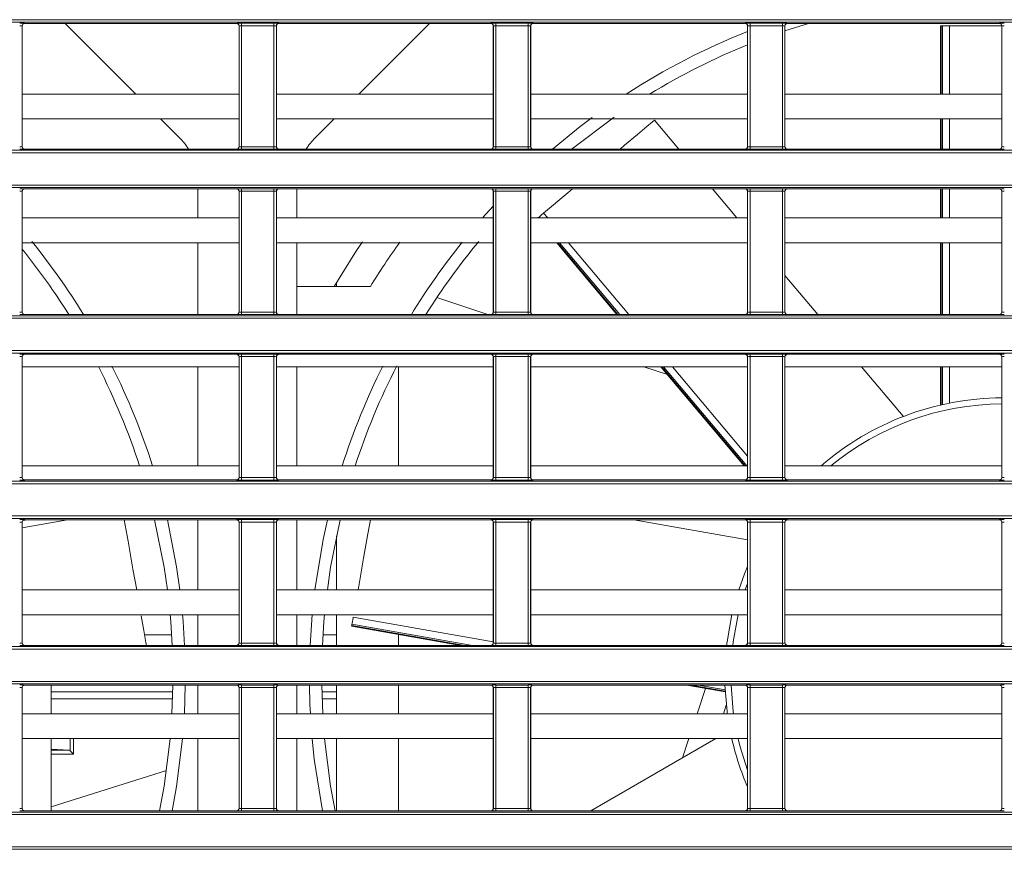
# Model space of a CAD drawing. Header units: millimetres. Extents: x 0 to 1118, y 0 to 864.
# Tile 67 of 248: x 202 to 222, y 448 to 465. Entities that reach past the tile are written whole.
import ezdxf

# ---------------------------------------------------------------- set-up
doc = ezdxf.new("R2010")
doc.units = ezdxf.units.MM

msp = doc.modelspace()

# ---------------------------------------------------------------- linework, layer by layer
at = {"color": 7, "linetype": 'Continuous', "lineweight": 15}
for p, q in [((161.236, 465.004), (292.096, 465.004)), ((292.096, 464.954), (161.236, 464.954)), ((202.245, 464.88), (202.245, 462.444)), ((202.247, 464.878), (202.245, 464.88)), ((202.247, 464.878), (202.247, 462.445)), ((202.295, 464.93), (202.297, 464.928)), ((206.567, 464.928), (202.297, 464.928)), ((203.111, 464.928), (204.534, 463.505)), ((206.567, 464.928), (206.569, 464.93)), ((206.619, 464.88), (206.617, 464.878)), ((206.617, 462.445), (206.617, 464.878)), ((206.619, 462.444), (206.619, 464.88)), ((206.669, 464.932), (207.32, 464.932)), ((206.669, 464.882), (206.669, 464.932)), ((207.32, 464.882), (206.669, 464.882)), ((206.669, 464.882), (206.669, 462.442)), ((207.32, 464.882), (207.32, 464.932)), ((207.32, 462.442), (207.32, 464.882)), ((207.37, 464.88), (207.37, 462.444)), ((207.372, 464.878), (207.37, 464.88)), ((207.372, 464.878), (207.372, 462.445)), ((207.42, 464.93), (207.422, 464.928)), ((211.692, 464.928), (207.422, 464.928)), ((209.035, 463.505), (210.458, 464.928)), ((211.692, 464.928), (211.694, 464.93)), ((211.744, 464.88), (211.742, 464.878)), ((211.742, 462.445), (211.742, 464.878)), ((211.744, 462.444), (211.744, 464.88)), ((211.794, 464.932), (212.445, 464.932)), ((211.794, 464.882), (211.794, 464.932)), ((212.445, 464.882), (211.794, 464.882)), ((211.794, 464.882), (211.794, 462.442)), ((212.445, 464.882), (212.445, 464.932)), ((212.445, 462.442), (212.445, 464.882)), ((212.495, 464.88), (212.495, 462.444)), ((212.497, 464.878), (212.495, 464.88)), ((212.497, 464.878), (212.497, 462.445)), ((212.545, 464.93), (212.547, 464.928)), ((216.817, 464.928), (212.547, 464.928)), ((216.817, 464.928), (216.819, 464.93)), ((216.869, 464.88), (216.867, 464.878)), ((216.867, 462.445), (216.867, 464.878)), ((216.869, 462.444), (216.869, 464.88)), ((216.919, 464.932), (217.57, 464.932)), ((216.919, 464.882), (216.919, 464.932)), ((217.57, 464.882), (216.919, 464.882)), ((216.919, 464.882), (216.919, 462.442)), ((217.57, 464.882), (217.57, 464.932)), ((217.57, 462.442), (217.57, 464.882)), ((217.62, 464.88), (217.62, 462.444)), ((217.622, 464.878), (217.62, 464.88)), ((218.095, 464.928), (217.622, 464.778)), ((217.622, 464.878), (217.622, 462.445)), ((217.67, 464.93), (217.672, 464.928)), ((221.942, 464.928), (217.672, 464.928)), ((220.756, 464.88), (220.756, 463.505)), ((220.756, 464.88), (220.771, 464.88)), ((220.798, 464.88), (220.771, 464.88)), ((220.798, 464.88), (220.937, 464.88)), ((220.937, 464.88), (221.992, 464.88)), ((221.942, 464.928), (221.944, 464.93)), ((221.994, 464.88), (221.992, 464.878)), ((221.992, 462.445), (221.992, 464.878)), ((221.994, 462.444), (221.994, 464.88)), ((206.617, 463.505), (202.247, 463.505)), ((211.742, 463.505), (207.372, 463.505)), ((216.867, 463.505), (212.497, 463.505)), ((221.992, 463.505), (217.622, 463.505)), ((206.617, 463.005), (202.247, 463.005)), ((205.034, 463.005), (205.419, 462.621)), ((211.742, 463.005), (207.372, 463.005)), ((208.151, 462.621), (208.535, 463.005)), ((216.867, 463.005), (212.497, 463.005)), ((215.484, 462.395), (214.993, 462.98)), ((221.992, 463.005), (217.622, 463.005)), ((220.756, 463.005), (220.756, 462.395)), ((161.236, 462.37), (292.096, 462.37)), ((292.096, 462.32), (161.236, 462.32)), ((202.245, 462.444), (202.247, 462.445)), ((202.297, 462.395), (202.295, 462.394)), ((206.567, 462.395), (202.297, 462.395)), ((206.569, 462.394), (206.567, 462.395)), ((206.617, 462.445), (206.619, 462.444)), ((206.669, 462.392), (206.669, 462.442)), ((206.669, 462.442), (207.32, 462.442)), ((207.32, 462.392), (206.669, 462.392)), ((207.32, 462.392), (207.32, 462.442)), ((207.37, 462.444), (207.372, 462.445)), ((207.422, 462.395), (207.42, 462.394)), ((211.692, 462.395), (207.422, 462.395)), ((211.694, 462.394), (211.692, 462.395)), ((211.742, 462.445), (211.744, 462.444)), ((211.794, 462.392), (211.794, 462.442)), ((211.794, 462.442), (212.445, 462.442)), ((212.445, 462.392), (211.794, 462.392)), ((212.445, 462.392), (212.445, 462.442)), ((212.495, 462.444), (212.497, 462.445)), ((212.547, 462.395), (212.545, 462.394)), ((216.817, 462.395), (212.547, 462.395)), ((216.819, 462.394), (216.817, 462.395)), ((216.867, 462.445), (216.869, 462.444)), ((216.919, 462.392), (216.919, 462.442)), ((216.919, 462.442), (217.57, 462.442)), ((217.57, 462.392), (216.919, 462.392)), ((217.57, 462.392), (217.57, 462.442)), ((217.62, 462.444), (217.622, 462.445)), ((217.672, 462.395), (217.67, 462.394)), ((221.942, 462.395), (217.672, 462.395)), ((221.944, 462.394), (221.942, 462.395)), ((221.992, 462.445), (221.994, 462.444)), ((161.236, 461.668), (292.096, 461.668)), ((292.096, 461.618), (161.236, 461.618)), ((202.245, 461.544), (202.245, 459.108)), ((202.247, 461.542), (202.245, 461.544)), ((202.247, 461.542), (202.247, 459.109)), ((202.295, 461.594), (202.297, 461.592)), ((206.567, 461.592), (202.297, 461.592)), ((205.785, 461.005), (205.785, 461.592)), ((206.567, 461.592), (206.569, 461.594)), ((206.619, 461.544), (206.617, 461.542)), ((206.617, 459.109), (206.617, 461.542)), ((206.619, 459.108), (206.619, 461.544)), ((206.669, 461.596), (207.32, 461.596)), ((206.669, 461.546), (206.669, 461.596)), ((207.32, 461.546), (206.669, 461.546)), ((206.669, 461.546), (206.669, 459.106)), ((207.32, 461.546), (207.32, 461.596)), ((207.32, 459.106), (207.32, 461.546)), ((207.37, 461.544), (207.37, 459.108)), ((207.372, 461.542), (207.37, 461.544)), ((207.372, 461.542), (207.372, 459.109)), ((207.42, 461.594), (207.422, 461.592)), ((211.692, 461.592), (207.422, 461.592)), ((207.785, 461.592), (207.785, 461.005)), ((211.692, 461.592), (211.694, 461.594)), ((211.744, 461.544), (211.742, 461.542)), ((211.742, 459.109), (211.742, 461.542)), ((211.744, 459.108), (211.744, 461.544)), ((211.794, 461.596), (212.445, 461.596)), ((211.794, 461.546), (211.794, 461.596)), ((212.445, 461.546), (211.794, 461.546)), ((211.794, 461.546), (211.794, 459.106)), ((212.445, 461.546), (212.445, 461.596)), ((212.445, 459.106), (212.445, 461.546)), ((212.495, 461.544), (212.495, 459.108)), ((212.497, 461.542), (212.495, 461.544)), ((212.497, 461.542), (212.497, 459.109)), ((212.545, 461.594), (212.547, 461.592)), ((216.817, 461.592), (212.547, 461.592)), ((216.65, 461.005), (216.158, 461.592)), ((216.817, 461.592), (216.819, 461.594)), ((216.869, 461.544), (216.867, 461.542)), ((216.867, 459.109), (216.867, 461.542)), ((216.869, 459.108), (216.869, 461.544)), ((216.919, 461.596), (217.57, 461.596)), ((216.919, 461.546), (216.919, 461.596)), ((217.57, 461.546), (216.919, 461.546)), ((216.919, 461.546), (216.919, 459.106)), ((217.57, 461.546), (217.57, 461.596)), ((217.57, 459.106), (217.57, 461.546)), ((217.62, 461.544), (217.62, 459.108)), ((217.622, 461.542), (217.62, 461.544)), ((217.622, 461.542), (217.622, 459.109)), ((217.67, 461.594), (217.672, 461.592)), ((221.942, 461.592), (217.672, 461.592)), ((220.756, 461.592), (220.756, 461.005)), ((221.942, 461.592), (221.944, 461.594)), ((221.994, 461.544), (221.992, 461.542)), ((221.992, 459.109), (221.992, 461.542)), ((221.994, 459.108), (221.994, 461.544)), ((211.526, 461.005), (211.742, 461.245)), ((206.617, 461.005), (202.247, 461.005)), ((211.742, 461.005), (207.372, 461.005)), ((216.867, 461.005), (212.497, 461.005)), ((212.65, 461.014), (212.64, 461.005)), ((221.992, 461.005), (217.622, 461.005)), ((206.617, 460.505), (202.247, 460.505)), ((205.785, 459.059), (205.785, 460.505)), ((211.742, 460.505), (207.372, 460.505)), ((207.785, 460.505), (207.785, 459.059)), ((216.867, 460.505), (212.497, 460.505)), ((213.023, 460.505), (214.236, 459.059)), ((221.992, 460.505), (217.622, 460.505)), ((220.756, 460.505), (220.756, 459.059)), ((208.581, 459.702), (208.581, 459.626)), ((218.283, 459.059), (217.622, 459.847)), ((209.266, 459.626), (207.785, 459.626)), ((211.629, 459.059), (210.607, 459.401)), ((202.245, 459.108), (202.247, 459.109)), ((206.617, 459.109), (206.619, 459.108)), ((206.669, 459.056), (206.669, 459.106)), ((206.669, 459.106), (207.32, 459.106)), ((207.32, 459.056), (207.32, 459.106)), ((207.37, 459.108), (207.372, 459.109)), ((211.742, 459.109), (211.744, 459.108)), ((211.794, 459.056), (211.794, 459.106)), ((211.794, 459.106), (212.445, 459.106)), ((212.445, 459.056), (212.445, 459.106)), ((212.495, 459.108), (212.497, 459.109)), ((216.867, 459.109), (216.869, 459.108)), ((216.919, 459.056), (216.919, 459.106)), ((216.919, 459.106), (217.57, 459.106)), ((217.57, 459.056), (217.57, 459.106)), ((217.62, 459.108), (217.622, 459.109)), ((221.992, 459.109), (221.994, 459.108)), ((161.236, 459.034), (292.096, 459.034)), ((292.096, 458.984), (161.236, 458.984)), ((202.297, 459.059), (202.295, 459.058)), ((206.567, 459.059), (202.297, 459.059)), ((206.569, 459.058), (206.567, 459.059)), ((207.32, 459.056), (206.669, 459.056)), ((207.422, 459.059), (207.42, 459.058)), ((211.692, 459.059), (207.422, 459.059)), ((211.694, 459.058), (211.692, 459.059)), ((212.445, 459.056), (211.794, 459.056)), ((212.547, 459.059), (212.545, 459.058)), ((216.817, 459.059), (212.547, 459.059)), ((216.819, 459.058), (216.817, 459.059)), ((217.57, 459.056), (216.919, 459.056)), ((217.672, 459.059), (217.67, 459.058)), ((221.942, 459.059), (217.672, 459.059)), ((221.944, 459.058), (221.942, 459.059)), ((161.236, 458.332), (292.096, 458.332)), ((292.096, 458.282), (161.236, 458.282)), ((202.245, 458.208), (202.245, 455.771)), ((202.247, 458.206), (202.245, 458.208)), ((202.247, 458.206), (202.247, 455.773)), ((202.295, 458.258), (202.297, 458.256)), ((206.567, 458.256), (202.297, 458.256)), ((206.567, 458.256), (206.569, 458.258)), ((206.619, 458.208), (206.617, 458.206)), ((206.617, 455.773), (206.617, 458.206)), ((206.619, 455.771), (206.619, 458.208)), ((206.669, 458.26), (207.32, 458.26)), ((206.669, 458.21), (206.669, 458.26)), ((207.32, 458.21), (206.669, 458.21)), ((206.669, 458.21), (206.669, 455.77)), ((207.32, 458.21), (207.32, 458.26)), ((207.32, 455.77), (207.32, 458.21)), ((207.37, 458.208), (207.37, 455.771)), ((207.372, 458.206), (207.37, 458.208)), ((207.372, 458.206), (207.372, 455.773)), ((207.42, 458.258), (207.422, 458.256)), ((211.692, 458.256), (207.422, 458.256)), ((211.692, 458.256), (211.694, 458.258)), ((211.744, 458.208), (211.742, 458.206)), ((211.742, 455.773), (211.742, 458.206)), ((211.744, 455.771), (211.744, 458.208)), ((211.794, 458.26), (212.445, 458.26)), ((211.794, 458.21), (211.794, 458.26)), ((212.445, 458.21), (211.794, 458.21)), ((211.794, 458.21), (211.794, 455.77)), ((212.445, 458.21), (212.445, 458.26)), ((212.445, 455.77), (212.445, 458.21)), ((212.495, 458.208), (212.495, 455.771)), ((212.497, 458.206), (212.495, 458.208)), ((212.497, 458.206), (212.497, 455.773)), ((212.545, 458.258), (212.547, 458.256)), ((216.817, 458.256), (212.547, 458.256)), ((216.817, 458.256), (216.819, 458.258)), ((216.869, 458.208), (216.867, 458.206)), ((216.867, 455.773), (216.867, 458.206)), ((216.869, 455.771), (216.869, 458.208)), ((216.919, 458.26), (217.57, 458.26)), ((216.919, 458.21), (216.919, 458.26)), ((217.57, 458.21), (216.919, 458.21)), ((216.919, 458.21), (216.919, 455.77)), ((217.57, 458.21), (217.57, 458.26)), ((217.57, 455.77), (217.57, 458.21)), ((217.62, 458.208), (217.62, 455.771)), ((217.622, 458.206), (217.62, 458.208)), ((217.622, 458.206), (217.622, 455.773)), ((217.67, 458.258), (217.672, 458.256)), ((221.942, 458.256), (217.672, 458.256)), ((221.942, 458.256), (221.944, 458.258)), ((221.994, 458.208), (221.992, 458.206)), ((221.992, 455.773), (221.992, 458.206)), ((221.994, 455.771), (221.994, 458.208)), ((206.617, 458.005), (202.247, 458.005)), ((205.785, 456.005), (205.785, 458.005)), ((211.742, 458.005), (207.372, 458.005)), ((207.785, 458.005), (207.785, 456.005)), ((216.867, 458.005), (212.497, 458.005)), ((215.254, 457.846), (214.779, 458.005)), ((215.121, 458.005), (216.799, 456.005)), ((221.992, 458.005), (217.622, 458.005)), ((220.005, 457.008), (219.168, 458.005)), ((220.756, 458.005), (220.756, 457.233)), ((206.617, 456.005), (202.247, 456.005)), ((211.742, 456.005), (207.372, 456.005)), ((216.867, 456.005), (212.497, 456.005)), ((221.992, 456.005), (217.622, 456.005)), ((202.245, 455.771), (202.247, 455.773)), ((202.297, 455.723), (202.295, 455.721)), ((206.567, 455.723), (202.297, 455.723)), ((206.569, 455.721), (206.567, 455.723)), ((206.617, 455.773), (206.619, 455.771)), ((206.669, 455.72), (206.669, 455.77)), ((206.669, 455.77), (207.32, 455.77)), ((207.32, 455.72), (206.669, 455.72)), ((207.32, 455.72), (207.32, 455.77)), ((207.37, 455.771), (207.372, 455.773)), ((207.422, 455.723), (207.42, 455.721)), ((211.692, 455.723), (207.422, 455.723)), ((211.694, 455.721), (211.692, 455.723)), ((211.742, 455.773), (211.744, 455.771)), ((211.794, 455.72), (211.794, 455.77)), ((211.794, 455.77), (212.445, 455.77)), ((212.445, 455.72), (211.794, 455.72)), ((212.445, 455.72), (212.445, 455.77)), ((212.495, 455.771), (212.497, 455.773)), ((212.547, 455.723), (212.545, 455.721)), ((216.817, 455.723), (212.547, 455.723)), ((216.819, 455.721), (216.817, 455.723)), ((216.867, 455.773), (216.869, 455.771)), ((216.919, 455.72), (216.919, 455.77)), ((216.919, 455.77), (217.57, 455.77)), ((217.57, 455.72), (216.919, 455.72)), ((217.57, 455.72), (217.57, 455.77)), ((217.62, 455.771), (217.622, 455.773)), ((217.672, 455.723), (217.67, 455.721)), ((221.942, 455.723), (217.672, 455.723)), ((221.944, 455.721), (221.942, 455.723)), ((221.992, 455.773), (221.994, 455.771)), ((161.236, 455.697), (288.906, 455.697)), ((288.906, 455.647), (161.236, 455.647)), ((161.236, 454.996), (288.292, 454.996)), ((288.292, 454.946), (161.236, 454.946)), ((206.669, 454.923), (207.32, 454.923)), ((206.669, 454.873), (206.669, 454.923)), ((207.32, 454.873), (207.32, 454.923)), ((211.794, 454.923), (212.445, 454.923)), ((211.794, 454.873), (211.794, 454.923)), ((212.445, 454.873), (212.445, 454.923)), ((216.919, 454.923), (217.57, 454.923)), ((216.919, 454.873), (216.919, 454.923)), ((217.57, 454.873), (217.57, 454.923)), ((202.245, 454.872), (202.245, 452.435)), ((202.247, 454.87), (202.245, 454.872)), ((202.247, 454.87), (202.247, 452.437)), ((202.295, 454.922), (202.297, 454.92)), ((206.567, 454.92), (202.297, 454.92)), ((205.785, 453.505), (205.785, 454.92)), ((206.567, 454.92), (206.569, 454.922)), ((206.619, 454.872), (206.617, 454.87)), ((206.617, 452.437), (206.617, 454.87)), ((206.619, 452.435), (206.619, 454.872)), ((207.32, 454.873), (206.669, 454.873)), ((206.669, 454.873), (206.669, 452.434)), ((207.32, 452.434), (207.32, 454.873)), ((207.37, 454.872), (207.37, 452.435)), ((207.372, 454.87), (207.37, 454.872)), ((207.372, 454.87), (207.372, 452.437)), ((207.42, 454.922), (207.422, 454.92)), ((211.692, 454.92), (207.422, 454.92)), ((207.785, 454.92), (207.785, 453.505)), ((211.692, 454.92), (211.694, 454.922)), ((211.744, 454.872), (211.742, 454.87)), ((211.742, 452.437), (211.742, 454.87)), ((211.744, 452.435), (211.744, 454.872)), ((212.445, 454.873), (211.794, 454.873)), ((211.794, 454.873), (211.794, 452.434)), ((212.445, 452.434), (212.445, 454.873)), ((212.495, 454.872), (212.495, 452.435)), ((212.497, 454.87), (212.495, 454.872)), ((212.497, 454.87), (212.497, 452.437)), ((212.545, 454.922), (212.547, 454.92)), ((216.817, 454.92), (212.547, 454.92)), ((216.867, 454.516), (214.574, 454.92)), ((216.817, 454.92), (216.819, 454.922)), ((216.869, 454.872), (216.867, 454.87)), ((216.867, 452.437), (216.867, 454.87)), ((216.869, 452.435), (216.869, 454.872)), ((217.57, 454.873), (216.919, 454.873)), ((216.919, 454.873), (216.919, 452.434)), ((217.57, 452.434), (217.57, 454.873)), ((217.62, 454.872), (217.62, 452.435)), ((217.622, 454.87), (217.62, 454.872)), ((217.622, 454.87), (217.622, 452.437)), ((217.67, 454.922), (217.672, 454.92)), ((221.942, 454.92), (217.672, 454.92)), ((221.942, 454.92), (221.944, 454.922)), ((221.994, 454.872), (221.992, 454.87)), ((221.992, 452.437), (221.992, 454.87)), ((221.994, 452.435), (221.994, 454.872)), ((208.581, 454.596), (208.581, 453.505)), ((206.617, 453.505), (202.247, 453.505)), ((211.742, 453.505), (207.372, 453.505)), ((216.867, 453.505), (212.497, 453.505)), ((221.992, 453.505), (217.622, 453.505)), ((206.617, 453.005), (202.247, 453.005)), ((205.785, 452.387), (205.785, 453.005)), ((211.742, 453.005), (207.372, 453.005)), ((207.785, 453.005), (207.785, 452.387)), ((208.049, 452.387), (208.091, 453.009)), ((208.581, 453.005), (208.581, 452.387)), ((216.867, 453.005), (212.497, 453.005)), ((221.992, 453.005), (217.622, 453.005)), ((208.887, 452.775), (211.085, 452.387)), ((208.894, 452.816), (208.89, 452.79)), ((161.236, 452.361), (288.29, 452.361)), ((202.245, 452.435), (202.247, 452.437)), ((202.297, 452.387), (202.295, 452.385)), ((206.567, 452.387), (202.297, 452.387)), ((206.569, 452.385), (206.567, 452.387)), ((206.617, 452.437), (206.619, 452.435)), ((206.669, 452.384), (206.669, 452.434)), ((206.669, 452.434), (207.32, 452.434)), ((207.32, 452.384), (206.669, 452.384)), ((207.32, 452.384), (207.32, 452.434)), ((207.37, 452.435), (207.372, 452.437)), ((207.422, 452.387), (207.42, 452.385)), ((211.692, 452.387), (207.422, 452.387)), ((211.694, 452.385), (211.692, 452.387)), ((211.742, 452.437), (211.744, 452.435)), ((211.794, 452.384), (211.794, 452.434)), ((211.794, 452.434), (212.445, 452.434)), ((212.445, 452.384), (211.794, 452.384)), ((212.445, 452.384), (212.445, 452.434)), ((212.495, 452.435), (212.497, 452.437)), ((212.547, 452.387), (212.545, 452.385)), ((216.817, 452.387), (212.547, 452.387)), ((216.819, 452.385), (216.817, 452.387)), ((216.867, 452.437), (216.869, 452.435)), ((216.919, 452.384), (216.919, 452.434)), ((216.919, 452.434), (217.57, 452.434)), ((217.57, 452.384), (216.919, 452.384)), ((217.57, 452.384), (217.57, 452.434)), ((217.62, 452.435), (217.622, 452.437)), ((217.672, 452.387), (217.67, 452.385)), ((221.942, 452.387), (217.672, 452.387)), ((221.944, 452.385), (221.942, 452.387)), ((221.992, 452.437), (221.994, 452.435)), ((288.29, 452.311), (161.236, 452.311)), ((161.236, 451.66), (288.902, 451.66)), ((288.902, 451.61), (161.236, 451.61)), ((202.295, 451.586), (202.297, 451.584)), ((206.567, 451.584), (202.297, 451.584)), ((202.831, 451.584), (202.831, 451.005)), ((205.264, 451.005), (205.284, 451.584)), ((205.534, 451.584), (205.515, 451.005)), ((205.785, 451.005), (205.785, 451.584)), ((206.567, 451.584), (206.569, 451.586)), ((206.669, 451.587), (207.32, 451.587)), ((206.669, 451.537), (206.669, 451.587)), ((207.32, 451.537), (207.32, 451.587)), ((207.42, 451.586), (207.422, 451.584)), ((211.692, 451.584), (207.422, 451.584)), ((207.785, 451.584), (207.785, 451.005)), ((208.286, 451.584), (208.305, 451.005)), ((208.581, 451.584), (208.581, 451.005)), ((211.692, 451.584), (211.694, 451.586)), ((211.794, 451.587), (212.445, 451.587)), ((211.794, 451.537), (211.794, 451.587)), ((212.445, 451.537), (212.445, 451.587)), ((212.545, 451.586), (212.547, 451.584)), ((216.817, 451.584), (212.547, 451.584)), ((215.641, 451.584), (216.418, 451.447)), ((216.817, 451.584), (216.819, 451.586)), ((216.919, 451.587), (217.57, 451.587)), ((216.919, 451.537), (216.919, 451.587)), ((217.57, 451.537), (217.57, 451.587)), ((217.67, 451.586), (217.672, 451.584)), ((221.942, 451.584), (217.672, 451.584)), ((221.942, 451.584), (221.944, 451.586)), ((202.245, 451.536), (202.245, 449.099)), ((202.247, 451.534), (202.245, 451.536)), ((202.247, 451.534), (202.247, 449.101)), ((206.619, 451.536), (206.617, 451.534)), ((206.617, 449.101), (206.617, 451.534)), ((206.619, 449.099), (206.619, 451.536)), ((207.32, 451.537), (206.669, 451.537)), ((206.669, 451.537), (206.669, 449.098)), ((207.32, 449.098), (207.32, 451.537)), ((207.37, 451.536), (207.37, 449.099)), ((207.372, 451.534), (207.37, 451.536)), ((207.372, 451.534), (207.372, 449.101)), ((211.744, 451.536), (211.742, 451.534)), ((211.742, 449.101), (211.742, 451.534)), ((211.744, 449.099), (211.744, 451.536)), ((212.445, 451.537), (211.794, 451.537)), ((211.794, 451.537), (211.794, 449.098)), ((212.445, 449.098), (212.445, 451.537)), ((212.495, 451.536), (212.495, 449.099)), ((212.497, 451.534), (212.495, 451.536)), ((212.497, 451.534), (212.497, 449.101)), ((215.852, 451.005), (216.023, 451.516)), ((216.869, 451.536), (216.867, 451.534)), ((216.867, 449.101), (216.867, 451.534)), ((216.869, 449.099), (216.869, 451.536)), ((217.57, 451.537), (216.919, 451.537)), ((216.919, 451.537), (216.919, 449.098)), ((217.57, 449.098), (217.57, 451.537)), ((217.62, 451.536), (217.62, 449.099)), ((217.622, 451.534), (217.62, 451.536)), ((217.622, 451.534), (217.622, 449.101)), ((221.994, 451.536), (221.992, 451.534)), ((221.992, 449.101), (221.992, 451.534)), ((221.994, 449.099), (221.994, 451.536)), ((216.439, 451.183), (216.38, 451.005)), ((206.617, 451.005), (202.247, 451.005)), ((211.742, 451.005), (207.372, 451.005)), ((216.867, 451.005), (212.497, 451.005)), ((221.992, 451.005), (217.622, 451.005)), ((206.617, 450.505), (202.247, 450.505)), ((202.831, 450.505), (202.831, 449.051)), ((205.785, 449.051), (205.785, 450.505)), ((211.742, 450.505), (207.372, 450.505)), ((207.785, 450.505), (207.785, 449.051)), ((208.581, 450.505), (208.581, 449.051)), ((216.867, 450.505), (212.497, 450.505)), ((216.228, 450.505), (213.709, 449.051)), ((215.555, 450.117), (215.685, 450.505)), ((216.212, 450.505), (216.209, 450.494)), ((221.992, 450.505), (217.622, 450.505)), ((203.191, 450.27), (202.831, 450.291)), ((205.154, 449.866), (202.831, 449.127)), ((161.236, 449.025), (292.096, 449.025)), ((292.096, 448.975), (161.236, 448.975)), ((202.245, 449.099), (202.247, 449.101)), ((202.297, 449.051), (202.295, 449.049)), ((206.567, 449.051), (202.297, 449.051)), ((206.569, 449.049), (206.567, 449.051)), ((206.617, 449.101), (206.619, 449.099)), ((206.669, 449.048), (206.669, 449.098)), ((206.669, 449.098), (207.32, 449.098)), ((207.32, 449.048), (206.669, 449.048)), ((207.32, 449.048), (207.32, 449.098)), ((207.37, 449.099), (207.372, 449.101)), ((207.422, 449.051), (207.42, 449.049)), ((211.692, 449.051), (207.422, 449.051)), ((211.694, 449.049), (211.692, 449.051)), ((211.742, 449.101), (211.744, 449.099)), ((211.794, 449.048), (211.794, 449.098)), ((211.794, 449.098), (212.445, 449.098)), ((212.445, 449.048), (211.794, 449.048)), ((212.445, 449.048), (212.445, 449.098)), ((212.495, 449.099), (212.497, 449.101)), ((212.547, 449.051), (212.545, 449.049)), ((216.817, 449.051), (212.547, 449.051)), ((216.819, 449.049), (216.817, 449.051)), ((216.867, 449.101), (216.869, 449.099)), ((216.919, 449.048), (216.919, 449.098)), ((216.919, 449.098), (217.57, 449.098)), ((217.57, 449.048), (216.919, 449.048)), ((217.57, 449.048), (217.57, 449.098)), ((217.62, 449.099), (217.622, 449.101)), ((217.672, 449.051), (217.67, 449.049)), ((221.942, 449.051), (217.672, 449.051)), ((221.944, 449.049), (221.942, 449.051)), ((221.992, 449.101), (221.994, 449.099)), ((161.236, 448.324), (292.096, 448.324)), ((292.096, 448.274), (161.236, 448.274))]:
    msp.add_line(p, q, dxfattribs=at)
at = {"color": 9, "linetype": 'Continuous', "lineweight": 15}
for p, q in [((220.771, 464.88), (220.771, 463.505)), ((220.798, 463.505), (220.798, 464.88)), ((220.937, 464.88), (220.937, 463.505)), ((220.771, 463.005), (220.771, 462.395)), ((220.798, 462.395), (220.798, 463.005)), ((220.937, 463.005), (220.937, 462.395)), ((220.771, 461.592), (220.771, 461.005)), ((220.798, 461.005), (220.798, 461.592)), ((220.937, 461.592), (220.937, 461.005)), ((212.757, 461.103), (212.839, 461.005)), ((212.658, 461.005), (212.65, 461.014)), ((209.831, 460.477), (209.831, 460.505)), ((213.043, 460.505), (214.256, 459.059)), ((214.291, 459.059), (213.077, 460.505)), ((213.259, 460.505), (214.472, 459.059)), ((220.771, 460.505), (220.771, 459.059)), ((220.798, 459.059), (220.798, 460.505)), ((220.937, 460.505), (220.937, 459.059)), ((209.831, 456.005), (209.831, 458.005)), ((215.141, 458.005), (216.819, 456.005)), ((216.853, 456.005), (215.175, 458.005)), ((215.357, 458.005), (216.867, 456.205)), ((220.771, 458.005), (220.771, 457.236)), ((220.798, 457.242), (220.798, 458.005)), ((220.937, 458.005), (220.937, 457.272)), ((203.161, 454.92), (202.247, 454.759)), ((202.259, 454.902), (202.36, 454.92)), ((216.867, 453.637), (216.821, 453.505)), ((208.918, 452.953), (211.742, 452.455)), ((208.89, 452.79), (211.172, 452.387)), ((211.325, 452.387), (208.894, 452.816)), ((205.259, 452.6), (204.713, 452.6)), ((208.581, 452.6), (208.311, 452.6)), ((209.831, 452.387), (209.831, 452.608)), ((209.831, 451.005), (209.831, 451.584)), ((215.728, 451.584), (216.417, 451.462)), ((216.416, 451.489), (215.88, 451.584)), ((202.831, 451.451), (205.281, 451.451)), ((208.288, 451.451), (208.581, 451.451)), ((205.278, 451.31), (202.831, 451.31)), ((208.581, 451.31), (208.292, 451.31)), ((203.213, 450.259), (203.213, 450.505)), ((203.277, 450.505), (203.277, 450.195)), ((209.831, 449.051), (209.831, 450.505)), ((202.831, 450.27), (203.191, 450.27)), ((203.277, 450.195), (202.831, 450.195))]:
    msp.add_line(p, q, dxfattribs=at)
at = {"color": 7, "linetype": 'Continuous', "lineweight": 15, "flags": 128}
for points in [[(212.936, 462.395), (213.494, 462.848), (213.734, 463.029)], [(214.176, 463.038), (213.339, 462.406), (213.326, 462.395)], [(214.297, 462.395), (214.389, 462.473), (214.647, 462.69), (214.836, 462.848), (214.951, 462.945), (214.993, 462.98), (214.993, 462.98)], [(212.757, 461.103), (213.244, 461.512), (213.339, 461.592)], [(212.65, 461.014), (212.66, 461.022), (212.671, 461.031), (212.684, 461.042), (212.699, 461.055), (212.714, 461.067), (212.729, 461.08), (212.743, 461.092), (212.757, 461.103)], [(209.104, 460.526), (208.986, 460.35), (208.537, 459.626)], [(204.304, 454.92), (204.38, 454.49), (204.479, 453.926), (204.554, 453.505)], [(205.173, 453.505), (205.107, 453.961), (204.916, 454.92)], [(205.172, 454.92), (205.358, 453.973), (205.425, 453.505)], [(208.145, 453.505), (208.311, 454.52), (208.397, 454.92)], [(208.654, 454.92), (208.463, 453.961), (208.397, 453.505)], [(209.016, 453.505), (209.029, 453.578), (209.128, 454.142), (209.215, 454.636), (209.265, 454.92)], [(216.689, 453.505), (216.805, 453.826), (216.867, 453.976)], [(204.645, 452.984), (204.698, 452.685), (204.741, 452.443), (204.751, 452.387)], [(205.27, 452.387), (205.24, 452.861), (205.227, 453.009)], [(205.479, 453.006), (205.49, 452.867), (205.52, 452.387)], [(208.342, 453.006), (208.329, 452.861), (208.299, 452.387)], [(208.894, 452.816), (208.896, 452.828), (208.899, 452.842), (208.902, 452.859), (208.905, 452.878), (208.909, 452.897), (208.912, 452.917), (208.915, 452.935), (208.918, 452.953)], [(216.445, 452.387), (216.454, 452.46), (216.551, 453.008)], [(208.055, 451.005), (208.046, 451.198), (208.036, 451.584)], [(216.46, 451.005), (216.454, 451.05), (216.412, 451.584)], [(205.016, 449.051), (205.107, 449.549), (205.228, 450.502)], [(205.479, 450.502), (205.358, 449.537), (205.271, 449.051)], [(208.298, 449.051), (208.134, 450.089), (208.091, 450.503)], [(208.342, 450.501), (208.463, 449.549), (208.553, 449.051)], [(203.213, 450.259), (203.222, 450.25), (203.234, 450.238), (203.247, 450.225), (203.262, 450.21), (203.277, 450.195)]]:
    msp.add_lwpolyline(points, dxfattribs=at)
at = {"color": 9, "linetype": 'Continuous', "lineweight": 15, "flags": 128}
for points in [[(216.679, 453.006), (216.58, 452.458), (216.571, 452.387)], [(216.537, 451.584), (216.58, 451.052), (216.586, 451.005)], [(216.679, 450.503), (216.715, 450.36), (216.867, 449.873)]]:
    msp.add_lwpolyline(points, dxfattribs=at)
at = {"color": 7, "linetype": 'Continuous', "lineweight": 15}
for centre, radius, start, end in [((202.295, 464.88), 0.05, 90.0179, 179.981), ((206.569, 464.88), 0.05, 0.0154, 89.9857), ((207.42, 464.88), 0.05, 90.0143, 179.9846), ((211.694, 464.88), 0.05, 0.0154, 89.9857), ((212.545, 464.88), 0.05, 90.0143, 179.9846), ((216.819, 464.88), 0.05, 0.019, 89.9821), ((217.67, 464.88), 0.05, 90.0228, 179.9846), ((221.944, 464.88), 0.05, 0.019, 89.9821), ((222.035, 451.755), 14, 111.6622, 122.9328), ((222.035, 451.755), 13.75, 112.0765, 121.2879), ((204.535, 461.737), 1.25, 31.7774, 45), ((209.035, 461.737), 1.25, 135, 148.2226), ((202.295, 462.444), 0.05, 180.0189, 269.9821), ((206.569, 462.444), 0.05, 270.0143, 359.9846), ((207.42, 462.444), 0.05, 180.0154, 269.9857), ((211.694, 462.444), 0.05, 270.0143, 359.9846), ((212.545, 462.444), 0.05, 180.0154, 269.9857), ((216.819, 462.444), 0.05, 270.0179, 359.9811), ((217.67, 462.444), 0.05, 180.0154, 269.9771), ((221.944, 462.444), 0.05, 270.0179, 359.9811), ((202.295, 461.544), 0.05, 90.0179, 179.9811), ((206.569, 461.544), 0.05, 0.0154, 89.9857), ((207.42, 461.544), 0.05, 90.0143, 179.9846), ((211.694, 461.544), 0.05, 0.0154, 89.9857), ((212.545, 461.544), 0.05, 90.0143, 179.9846), ((216.819, 461.544), 0.05, 0.0189, 89.9821), ((217.67, 461.544), 0.05, 90.0229, 179.9846), ((221.944, 461.544), 0.05, 0.0189, 89.9821), ((191.535, 451.755), 14, 31.4492, 38.8249), ((222.035, 451.755), 15, 144.2699, 148.3475), ((222.035, 451.755), 14, 141.2433, 148.5508), ((222.035, 451.755), 13.75, 140.3426, 147.9115), ((191.535, 451.755), 13.75, 32.0885, 38.8235), ((202.295, 459.108), 0.05, 180.0186, 269.9825), ((206.569, 459.108), 0.05, 270.0139, 359.985), ((207.42, 459.108), 0.05, 180.015, 269.9861), ((211.694, 459.108), 0.05, 270.0139, 359.985), ((212.545, 459.108), 0.05, 180.015, 269.9861), ((216.819, 459.108), 0.05, 270.0175, 359.9814), ((217.67, 459.108), 0.05, 180.015, 269.9775), ((221.944, 459.108), 0.05, 270.0175, 359.9814), ((202.295, 458.208), 0.05, 90.018, 179.9809), ((206.569, 458.208), 0.05, 0.0155, 89.9855), ((207.42, 458.208), 0.05, 90.0145, 179.9845), ((211.694, 458.208), 0.05, 0.0155, 89.9855), ((212.545, 458.208), 0.05, 90.0145, 179.9845), ((216.819, 458.208), 0.05, 0.0191, 89.982), ((217.67, 458.208), 0.05, 90.023, 179.9844), ((221.944, 458.208), 0.05, 0.0191, 89.982), ((191.535, 451.755), 13.75, 18.0059, 27.0506), ((191.535, 451.755), 14, 17.6736, 26.5782), ((222.035, 451.755), 14, 153.4293, 162.3264), ((222.035, 451.755), 13.75, 152.8842, 161.9941), ((222.035, 451.755), 5.625, 90.4367, 130.9211), ((202.295, 455.771), 0.05, 180.0193, 269.9817), ((206.569, 455.771), 0.05, 270.0147, 359.9842), ((207.42, 455.771), 0.05, 180.0158, 269.9853), ((211.694, 455.771), 0.05, 270.0147, 359.9842), ((212.545, 455.771), 0.05, 180.0158, 269.9853), ((216.819, 455.771), 0.05, 270.0183, 359.9807), ((217.67, 455.771), 0.05, 180.0158, 269.9768), ((221.944, 455.771), 0.05, 270.0183, 359.9807), ((202.295, 454.872), 0.05, 90.0167, 179.9822), ((206.569, 454.872), 0.05, 0.0143, 89.9868), ((207.42, 454.872), 0.05, 90.0132, 179.9857), ((211.694, 454.872), 0.05, 0.0143, 89.9868), ((212.545, 454.872), 0.05, 90.0132, 179.9857), ((216.819, 454.872), 0.05, 0.0178, 89.9833), ((217.67, 454.872), 0.05, 90.0217, 179.9857), ((221.944, 454.872), 0.05, 0.0178, 89.9833), ((207.217, 453.077), 1.697, 349.7502, 350.2604), ((202.295, 452.435), 0.05, 180.0193, 269.9817), ((206.569, 452.435), 0.05, 270.0147, 359.9842), ((207.42, 452.435), 0.05, 180.0158, 269.9853), ((211.694, 452.435), 0.05, 270.0147, 359.9842), ((212.545, 452.435), 0.05, 180.0158, 269.9853), ((216.819, 452.435), 0.05, 270.0183, 359.9807), ((217.67, 452.435), 0.05, 180.0158, 269.9768), ((221.944, 452.435), 0.05, 270.0183, 359.9807), ((202.295, 451.536), 0.05, 90.0167, 179.9822), ((206.569, 451.536), 0.05, 0.0143, 89.9868), ((207.42, 451.536), 0.05, 90.0132, 179.9857), ((211.694, 451.536), 0.05, 0.0143, 89.9868), ((212.545, 451.536), 0.05, 90.0132, 179.9857), ((216.819, 451.536), 0.05, 0.0178, 89.9833), ((217.67, 451.536), 0.05, 90.0217, 179.9857), ((221.944, 451.536), 0.05, 0.0178, 89.9833), ((222.035, 451.755), 5.625, 192.9032, 203.2586), ((202.295, 449.099), 0.05, 180.0198, 269.9802), ((206.569, 449.099), 0.05, 270.0162, 359.9838), ((207.42, 449.099), 0.05, 180.0162, 269.9838), ((211.694, 449.099), 0.05, 270.0162, 359.9838), ((212.545, 449.099), 0.05, 180.0162, 269.9838), ((216.819, 449.099), 0.05, 270.0198, 359.9802), ((217.67, 449.099), 0.05, 180.0162, 269.9752), ((221.944, 449.099), 0.05, 270.0198, 359.9802)]:
    msp.add_arc(centre, radius, start, end, dxfattribs=at)
at = {"color": 9, "linetype": 'Continuous', "lineweight": 15}
msp.add_arc((222.035, 451.755), 5.5, 90.4466, 129.3953, dxfattribs=at)
at = {"color": 7, "linetype": 'Continuous', "lineweight": 15}
for centre, major_axis, ratio, start_param, end_param in [((202.195, 464.93), (0.1, 0), 0.017455, 0.017453, 1.570796), ((202.195, 464.88), (0.05, 0), 0.03491, 0.017453, 1.570796), ((202.297, 464.878), (0.0354, -0.0354), 0.999695, 2.356347, 3.926839), ((206.567, 464.878), (0.0354, 0.0354), 0.999695, 5.497939, 7.068431), ((206.669, 464.93), (0.1, 0), 0.017455, 1.570796, 3.124139), ((206.669, 464.88), (0.05, 0), 0.03491, 1.570796, 3.124139), ((207.32, 464.93), (0.1, 0), 0.017455, 0.017453, 1.570796), ((207.32, 464.88), (0.05, 0), 0.03491, 0.017453, 1.570796), ((207.422, 464.878), (0.0354, -0.0354), 0.999695, 2.356347, 3.926839), ((211.692, 464.878), (0.0354, 0.0354), 0.999695, 5.497939, 7.068431), ((211.794, 464.93), (0.1, 0), 0.017455, 1.570796, 3.124139), ((211.794, 464.88), (0.05, 0), 0.03491, 1.570796, 3.124139), ((212.445, 464.93), (0.1, 0), 0.017455, 0.017453, 1.570796), ((212.445, 464.88), (0.05, 0), 0.03491, 0.017453, 1.570796), ((212.547, 464.878), (0.0354, -0.0354), 0.999695, 2.356347, 3.926839), ((216.817, 464.878), (0.0354, 0.0354), 0.999695, 5.497939, 7.068431), ((216.919, 464.93), (0.1, 0), 0.017455, 1.570796, 3.124139), ((216.919, 464.88), (0.05, 0), 0.03491, 1.570796, 3.124139), ((217.57, 464.93), (0.1, 0), 0.017455, 0.017453, 1.570796), ((217.57, 464.88), (0.05, 0), 0.03491, 0.017453, 1.570796), ((217.672, 464.878), (0.0354, -0.0354), 0.999695, 2.356347, 3.926839), ((221.942, 464.878), (0.0354, 0.0354), 0.999695, 5.497939, 7.068431), ((222.044, 464.93), (0.1, 0), 0.017455, 1.570796, 3.124139), ((222.044, 464.88), (0.05, 0), 0.03491, 1.570796, 3.124139), ((202.195, 462.444), (0.05, 0), 0.03491, 4.712389, 6.265732), ((202.195, 462.394), (0.1, 0), 0.017455, 4.712389, 6.265732), ((202.297, 462.445), (0.0354, 0.0354), 0.999695, 2.356347, 3.926839), ((206.567, 462.445), (0.0354, -0.0354), 0.999695, 5.497939, 7.068431), ((206.669, 462.394), (0.1, 0), 0.017455, 3.159046, 4.712389), ((206.669, 462.444), (0.05, 0), 0.03491, 3.159046, 4.712389), ((207.32, 462.444), (0.05, 0), 0.03491, 4.712389, 6.265732), ((207.32, 462.394), (0.1, 0), 0.017455, 4.712389, 6.265732), ((207.422, 462.445), (0.0354, 0.0354), 0.999695, 2.356347, 3.926839), ((211.692, 462.445), (0.0354, -0.0354), 0.999695, 5.497939, 7.068431), ((211.794, 462.394), (0.1, 0), 0.017455, 3.159046, 4.712389), ((211.794, 462.444), (0.05, 0), 0.03491, 3.159046, 4.712389), ((212.445, 462.444), (0.05, 0), 0.03491, 4.712389, 6.265732), ((212.445, 462.394), (0.1, 0), 0.017455, 4.712389, 6.265732), ((212.547, 462.445), (0.0354, 0.0354), 0.999695, 2.356347, 3.926839), ((216.817, 462.445), (0.0354, -0.0354), 0.999695, 5.497939, 7.068431), ((216.919, 462.394), (0.1, 0), 0.017455, 3.159046, 4.712389), ((216.919, 462.444), (0.05, 0), 0.03491, 3.159046, 4.712389), ((217.57, 462.444), (0.05, 0), 0.03491, 4.712389, 6.265732), ((217.57, 462.394), (0.1, 0), 0.017455, 4.712389, 6.265732), ((217.672, 462.445), (0.0354, 0.0354), 0.999695, 2.356347, 3.926839), ((221.942, 462.445), (0.0354, -0.0354), 0.999695, 5.497939, 7.068431), ((222.044, 462.394), (0.1, 0), 0.017455, 3.159046, 4.712389), ((222.044, 462.444), (0.05, 0), 0.03491, 3.159046, 4.712389), ((202.195, 461.594), (0.1, 0), 0.017455, 0.017453, 1.570796), ((202.195, 461.544), (0.05, 0), 0.03491, 0.017453, 1.570796), ((202.297, 461.542), (0.0354, -0.0354), 0.999695, 2.356347, 3.926839), ((206.567, 461.542), (0.0354, 0.0354), 0.999695, 5.497939, 7.068431), ((206.669, 461.594), (0.1, 0), 0.017455, 1.570796, 3.124139), ((206.669, 461.544), (0.05, 0), 0.03491, 1.570796, 3.124139), ((207.32, 461.594), (0.1, 0), 0.017455, 0.017453, 1.570796), ((207.32, 461.544), (0.05, 0), 0.03491, 0.017453, 1.570796), ((207.422, 461.542), (0.0354, -0.0354), 0.999695, 2.356347, 3.926839), ((211.692, 461.542), (0.0354, 0.0354), 0.999695, 5.497939, 7.068431), ((211.794, 461.594), (0.1, 0), 0.017455, 1.570796, 3.124139), ((211.794, 461.544), (0.05, 0), 0.03491, 1.570796, 3.124139), ((212.445, 461.594), (0.1, 0), 0.017455, 0.017453, 1.570796), ((212.445, 461.544), (0.05, 0), 0.03491, 0.017453, 1.570796), ((212.547, 461.542), (0.0354, -0.0354), 0.999695, 2.356347, 3.926839), ((216.817, 461.542), (0.0354, 0.0354), 0.999695, 5.497939, 7.068431), ((216.919, 461.594), (0.1, 0), 0.017455, 1.570796, 3.124139), ((216.919, 461.544), (0.05, 0), 0.03491, 1.570796, 3.124139), ((217.57, 461.594), (0.1, 0), 0.017455, 0.017453, 1.570796), ((217.57, 461.544), (0.05, 0), 0.03491, 0.017453, 1.570796), ((217.672, 461.542), (0.0354, -0.0354), 0.999695, 2.356347, 3.926839), ((221.942, 461.542), (0.0354, 0.0354), 0.999695, 5.497939, 7.068431), ((222.044, 461.594), (0.1, 0), 0.017455, 1.570796, 3.124139), ((222.044, 461.544), (0.05, 0), 0.03491, 1.570796, 3.124139), ((202.195, 459.108), (0.05, 0), 0.03491, 4.712389, 6.265732), ((202.297, 459.109), (0.0354, 0.0354), 0.999695, 2.356347, 3.926839), ((206.567, 459.109), (0.0354, -0.0354), 0.999695, 5.497939, 7.068431), ((206.669, 459.108), (0.05, 0), 0.03491, 3.159046, 4.712389), ((207.32, 459.108), (0.05, 0), 0.03491, 4.712389, 6.265732), ((207.422, 459.109), (0.0354, 0.0354), 0.999695, 2.356347, 3.926839), ((211.692, 459.109), (0.0354, -0.0354), 0.999695, 5.497939, 7.068431), ((211.794, 459.108), (0.05, 0), 0.03491, 3.159046, 4.712389), ((212.445, 459.108), (0.05, 0), 0.03491, 4.712389, 6.265732), ((212.547, 459.109), (0.0354, 0.0354), 0.999695, 2.356347, 3.926839), ((216.817, 459.109), (0.0354, -0.0354), 0.999695, 5.497939, 7.068431), ((216.919, 459.108), (0.05, 0), 0.03491, 3.159046, 4.712389), ((217.57, 459.108), (0.05, 0), 0.03491, 4.712389, 6.265732), ((217.672, 459.109), (0.0354, 0.0354), 0.999695, 2.356347, 3.926839), ((221.942, 459.109), (0.0354, -0.0354), 0.999695, 5.497939, 7.068431), ((222.044, 459.108), (0.05, 0), 0.03491, 3.159046, 4.712389), ((202.195, 459.058), (0.1, 0), 0.017455, 4.712389, 6.265732), ((206.669, 459.058), (0.1, 0), 0.017455, 3.159046, 4.712389), ((207.32, 459.058), (0.1, 0), 0.017455, 4.712389, 6.265732), ((211.794, 459.058), (0.1, 0), 0.017455, 3.159046, 4.712389), ((212.445, 459.058), (0.1, 0), 0.017455, 4.712389, 6.265732), ((216.919, 459.058), (0.1, 0), 0.017455, 3.159046, 4.712389), ((217.57, 459.058), (0.1, 0), 0.017455, 4.712389, 6.265732), ((222.044, 459.058), (0.1, 0), 0.017455, 3.159046, 4.712389), ((202.195, 458.258), (0.1, 0), 0.017455, 0.017453, 1.570796), ((202.195, 458.208), (0.05, 0), 0.03491, 0.017453, 1.570796), ((202.297, 458.206), (0.0354, -0.0354), 0.999695, 2.356347, 3.926839), ((206.567, 458.206), (0.0354, 0.0354), 0.999695, 5.497939, 7.068431), ((206.669, 458.258), (0.1, 0), 0.017455, 1.570796, 3.124139), ((206.669, 458.208), (0.05, 0), 0.03491, 1.570796, 3.124139), ((207.32, 458.258), (0.1, 0), 0.017455, 0.017453, 1.570796), ((207.32, 458.208), (0.05, 0), 0.03491, 0.017453, 1.570796), ((207.422, 458.206), (0.0354, -0.0354), 0.999695, 2.356347, 3.926839), ((211.692, 458.206), (0.0354, 0.0354), 0.999695, 5.497939, 7.068431), ((211.794, 458.258), (0.1, 0), 0.017455, 1.570796, 3.124139), ((211.794, 458.208), (0.05, 0), 0.03491, 1.570796, 3.124139), ((212.445, 458.258), (0.1, 0), 0.017455, 0.017453, 1.570796), ((212.445, 458.208), (0.05, 0), 0.03491, 0.017453, 1.570796), ((212.547, 458.206), (0.0354, -0.0354), 0.999695, 2.356347, 3.926839), ((216.817, 458.206), (0.0354, 0.0354), 0.999695, 5.497939, 7.068431), ((216.919, 458.258), (0.1, 0), 0.017455, 1.570796, 3.124139), ((216.919, 458.208), (0.05, 0), 0.03491, 1.570796, 3.124139), ((217.57, 458.258), (0.1, 0), 0.017455, 0.017453, 1.570796), ((217.57, 458.208), (0.05, 0), 0.03491, 0.017453, 1.570796), ((217.672, 458.206), (0.0354, -0.0354), 0.999695, 2.356347, 3.926839), ((221.942, 458.206), (0.0354, 0.0354), 0.999695, 5.497939, 7.068431), ((222.044, 458.258), (0.1, 0), 0.017455, 1.570796, 3.124139), ((222.044, 458.208), (0.05, 0), 0.03491, 1.570796, 3.124139), ((202.195, 455.771), (0.05, 0), 0.03491, 4.712389, 6.265732), ((202.195, 455.721), (0.1, 0), 0.017455, 4.712389, 6.265732), ((202.297, 455.773), (0.0354, 0.0354), 0.999695, 2.356347, 3.926839), ((206.567, 455.773), (0.0354, -0.0354), 0.999695, 5.497939, 7.068431), ((206.669, 455.721), (0.1, 0), 0.017455, 3.159046, 4.712389), ((206.669, 455.771), (0.05, 0), 0.03491, 3.159046, 4.712389), ((207.32, 455.771), (0.05, 0), 0.03491, 4.712389, 6.265732), ((207.32, 455.721), (0.1, 0), 0.017455, 4.712389, 6.265732), ((207.422, 455.773), (0.0354, 0.0354), 0.999695, 2.356347, 3.926839), ((211.692, 455.773), (0.0354, -0.0354), 0.999695, 5.497939, 7.068431), ((211.794, 455.721), (0.1, 0), 0.017455, 3.159046, 4.712389), ((211.794, 455.771), (0.05, 0), 0.03491, 3.159046, 4.712389), ((212.445, 455.771), (0.05, 0), 0.03491, 4.712389, 6.265732), ((212.445, 455.721), (0.1, 0), 0.017455, 4.712389, 6.265732), ((212.547, 455.773), (0.0354, 0.0354), 0.999695, 2.356347, 3.926839), ((216.817, 455.773), (0.0354, -0.0354), 0.999695, 5.497939, 7.068431), ((216.919, 455.721), (0.1, 0), 0.017455, 3.159046, 4.712389), ((216.919, 455.771), (0.05, 0), 0.03491, 3.159046, 4.712389), ((217.57, 455.771), (0.05, 0), 0.03491, 4.712389, 6.265732), ((217.57, 455.721), (0.1, 0), 0.017455, 4.712389, 6.265732), ((217.672, 455.773), (0.0354, 0.0354), 0.999695, 2.356347, 3.926839), ((221.942, 455.773), (0.0354, -0.0354), 0.999695, 5.497939, 7.068431), ((222.044, 455.721), (0.1, 0), 0.017455, 3.159046, 4.712389), ((222.044, 455.771), (0.05, 0), 0.03491, 3.159046, 4.712389), ((202.195, 454.922), (0.1, 0), 0.017455, 0.017453, 1.570796), ((206.669, 454.922), (0.1, 0), 0.017455, 1.570796, 3.124139), ((207.32, 454.922), (0.1, 0), 0.017455, 0.017453, 1.570796), ((211.794, 454.922), (0.1, 0), 0.017455, 1.570796, 3.124139), ((212.445, 454.922), (0.1, 0), 0.017455, 0.017453, 1.570796), ((216.919, 454.922), (0.1, 0), 0.017455, 1.570796, 3.124139), ((217.57, 454.922), (0.1, 0), 0.017455, 0.017453, 1.570796), ((222.044, 454.922), (0.1, 0), 0.017455, 1.570796, 3.124139), ((202.195, 454.872), (0.05, 0), 0.03491, 0.017453, 1.570796), ((202.297, 454.87), (0.0354, -0.0354), 0.999695, 2.356347, 3.926839), ((206.567, 454.87), (0.0354, 0.0354), 0.999695, 5.497939, 7.068431), ((206.669, 454.872), (0.05, 0), 0.03491, 1.570796, 3.124139), ((207.32, 454.872), (0.05, 0), 0.03491, 0.017453, 1.570796), ((207.422, 454.87), (0.0354, -0.0354), 0.999695, 2.356347, 3.926839), ((211.692, 454.87), (0.0354, 0.0354), 0.999695, 5.497939, 7.068431), ((211.794, 454.872), (0.05, 0), 0.03491, 1.570796, 3.124139), ((212.445, 454.872), (0.05, 0), 0.03491, 0.017453, 1.570796), ((212.547, 454.87), (0.0354, -0.0354), 0.999695, 2.356347, 3.926839), ((216.817, 454.87), (0.0354, 0.0354), 0.999695, 5.497939, 7.068431), ((216.919, 454.872), (0.05, 0), 0.03491, 1.570796, 3.124139), ((217.57, 454.872), (0.05, 0), 0.03491, 0.017453, 1.570796), ((217.672, 454.87), (0.0354, -0.0354), 0.999695, 2.356347, 3.926839), ((221.942, 454.87), (0.0354, 0.0354), 0.999695, 5.497939, 7.068431), ((222.044, 454.872), (0.05, 0), 0.03491, 1.570796, 3.124139), ((202.195, 452.435), (0.05, 0), 0.03491, 4.712389, 6.265732), ((202.195, 452.385), (0.1, 0), 0.017455, 4.712389, 6.265732), ((202.297, 452.437), (0.0354, 0.0354), 0.999695, 2.356347, 3.926839), ((206.567, 452.437), (0.0354, -0.0354), 0.999695, 5.497939, 7.068431), ((206.669, 452.385), (0.1, 0), 0.017455, 3.159046, 4.712389), ((206.669, 452.435), (0.05, 0), 0.03491, 3.159046, 4.712389), ((207.32, 452.435), (0.05, 0), 0.03491, 4.712389, 6.265732), ((207.32, 452.385), (0.1, 0), 0.017455, 4.712389, 6.265732), ((207.422, 452.437), (0.0354, 0.0354), 0.999695, 2.356347, 3.926839), ((211.692, 452.437), (0.0354, -0.0354), 0.999695, 5.497939, 7.068431), ((211.794, 452.385), (0.1, 0), 0.017455, 3.159046, 4.712389), ((211.794, 452.435), (0.05, 0), 0.03491, 3.159046, 4.712389), ((212.445, 452.435), (0.05, 0), 0.03491, 4.712389, 6.265732), ((212.445, 452.385), (0.1, 0), 0.017455, 4.712389, 6.265732), ((212.547, 452.437), (0.0354, 0.0354), 0.999695, 2.356347, 3.926839), ((216.817, 452.437), (0.0354, -0.0354), 0.999695, 5.497939, 7.068431), ((216.919, 452.385), (0.1, 0), 0.017455, 3.159046, 4.712389), ((216.919, 452.435), (0.05, 0), 0.03491, 3.159046, 4.712389), ((217.57, 452.435), (0.05, 0), 0.03491, 4.712389, 6.265732), ((217.57, 452.385), (0.1, 0), 0.017455, 4.712389, 6.265732), ((217.672, 452.437), (0.0354, 0.0354), 0.999695, 2.356347, 3.926839), ((221.942, 452.437), (0.0354, -0.0354), 0.999695, 5.497939, 7.068431), ((222.044, 452.385), (0.1, 0), 0.017455, 3.159046, 4.712389), ((222.044, 452.435), (0.05, 0), 0.03491, 3.159046, 4.712389), ((202.195, 451.586), (0.1, 0), 0.017455, 0.017453, 1.570796), ((202.297, 451.534), (0.0354, -0.0354), 0.999695, 2.356347, 3.926839), ((206.567, 451.534), (0.0354, 0.0354), 0.999695, 5.497939, 7.068431), ((206.669, 451.586), (0.1, 0), 0.017455, 1.570796, 3.124139), ((207.32, 451.586), (0.1, 0), 0.017455, 0.017453, 1.570796), ((207.422, 451.534), (0.0354, -0.0354), 0.999695, 2.356347, 3.926839), ((211.692, 451.534), (0.0354, 0.0354), 0.999695, 5.497939, 7.068431), ((211.794, 451.586), (0.1, 0), 0.017455, 1.570796, 3.124139), ((212.445, 451.586), (0.1, 0), 0.017455, 0.017453, 1.570796), ((212.547, 451.534), (0.0354, -0.0354), 0.999695, 2.356347, 3.926839), ((216.817, 451.534), (0.0354, 0.0354), 0.999695, 5.497939, 7.068431), ((216.919, 451.586), (0.1, 0), 0.017455, 1.570796, 3.124139), ((217.57, 451.586), (0.1, 0), 0.017455, 0.017453, 1.570796), ((217.672, 451.534), (0.0354, -0.0354), 0.999695, 2.356347, 3.926839), ((221.942, 451.534), (0.0354, 0.0354), 0.999695, 5.497939, 7.068431), ((222.044, 451.586), (0.1, 0), 0.017455, 1.570796, 3.124139), ((202.195, 451.536), (0.05, 0), 0.03491, 0.017453, 1.570796), ((206.669, 451.536), (0.05, 0), 0.03491, 1.570796, 3.124139), ((207.32, 451.536), (0.05, 0), 0.03491, 0.017453, 1.570796), ((211.794, 451.536), (0.05, 0), 0.03491, 1.570796, 3.124139), ((212.445, 451.536), (0.05, 0), 0.03491, 0.017453, 1.570796), ((216.919, 451.536), (0.05, 0), 0.03491, 1.570796, 3.124139), ((217.57, 451.536), (0.05, 0), 0.03491, 0.017453, 1.570796), ((222.044, 451.536), (0.05, 0), 0.03491, 1.570796, 3.124139), ((203.19, 450.195), (0, 0.075), 0.6, 5.742766, 6.248279), ((202.195, 449.099), (0.05, 0), 0.03491, 4.712389, 6.265732), ((202.195, 449.049), (0.1, 0), 0.017455, 4.712389, 6.265732), ((202.297, 449.101), (0.0354, 0.0354), 0.999695, 2.356347, 3.926839), ((206.567, 449.101), (0.0354, -0.0354), 0.999695, 5.497939, 7.068431), ((206.669, 449.049), (0.1, 0), 0.017455, 3.159046, 4.712389), ((206.669, 449.099), (0.05, 0), 0.03491, 3.159046, 4.712389), ((207.32, 449.099), (0.05, 0), 0.03491, 4.712389, 6.265732), ((207.32, 449.049), (0.1, 0), 0.017455, 4.712389, 6.265732), ((207.422, 449.101), (0.0354, 0.0354), 0.999695, 2.356347, 3.926839), ((211.692, 449.101), (0.0354, -0.0354), 0.999695, 5.497939, 7.068431), ((211.794, 449.049), (0.1, 0), 0.017455, 3.159046, 4.712389), ((211.794, 449.099), (0.05, 0), 0.03491, 3.159046, 4.712389), ((212.445, 449.099), (0.05, 0), 0.03491, 4.712389, 6.265732), ((212.445, 449.049), (0.1, 0), 0.017455, 4.712389, 6.265732), ((212.547, 449.101), (0.0354, 0.0354), 0.999695, 2.356347, 3.926839), ((216.817, 449.101), (0.0354, -0.0354), 0.999695, 5.497939, 7.068431), ((216.919, 449.049), (0.1, 0), 0.017455, 3.159046, 4.712389), ((216.919, 449.099), (0.05, 0), 0.03491, 3.159046, 4.712389), ((217.57, 449.099), (0.05, 0), 0.03491, 4.712389, 6.265732), ((217.57, 449.049), (0.1, 0), 0.017455, 4.712389, 6.265732), ((217.672, 449.101), (0.0354, 0.0354), 0.999695, 2.356347, 3.926839), ((221.942, 449.101), (0.0354, -0.0354), 0.999695, 5.497939, 7.068431), ((222.044, 449.049), (0.1, 0), 0.017455, 3.159046, 4.712389), ((222.044, 449.099), (0.05, 0), 0.03491, 3.159046, 4.712389)]:
    msp.add_ellipse(centre, major_axis=major_axis, ratio=ratio, start_param=start_param, end_param=end_param, dxfattribs=at)

doc.saveas('drawing.dxf')
